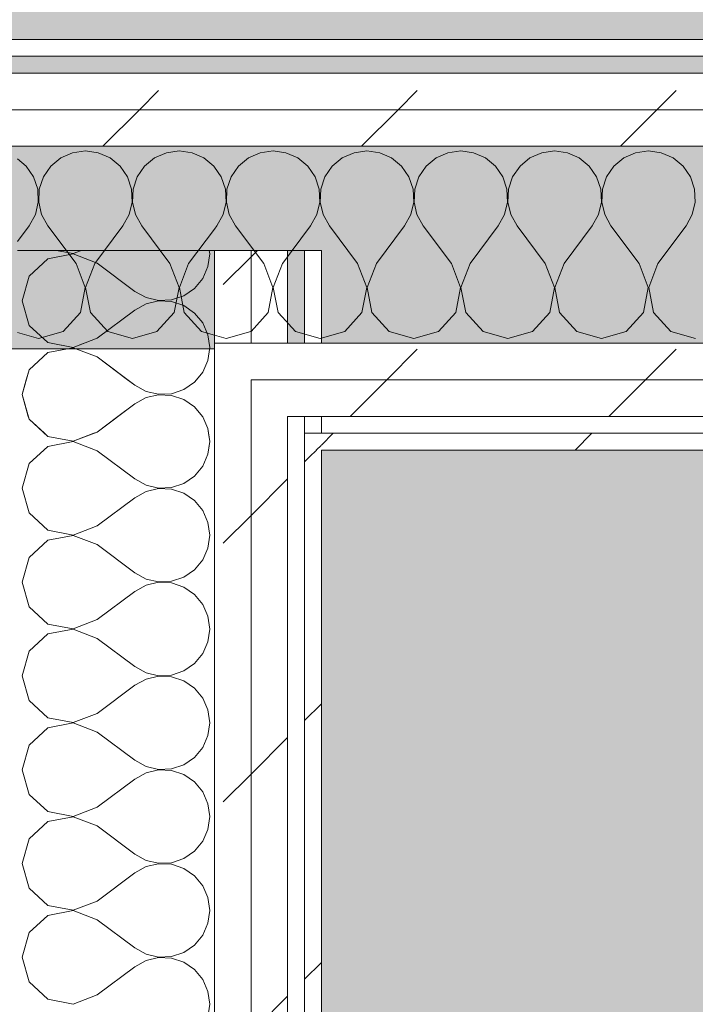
# Model space of a CAD drawing. Header units: millimetres. Extents: x -28277 to 305935, y -19284 to 4746.
# Tile 29 of 136: x -12390 to -12150, y 1767 to 2117. Entities that reach past the tile are written whole.
import ezdxf

# ---------------------------------------------------------------- set-up
doc = ezdxf.new("R2010")
doc.units = ezdxf.units.MM
doc.header["$MEASUREMENT"] = 0
doc.linetypes.add('Wipeout_Contour', pattern=[1000, 0, -1000])
for name, color, linetype in [('14_PAV_Paviment existent', 7, 'Continuous'), ('Nuevo_08_E_Envans secs', 7, 'Continuous'), ('Nuevo_09_EI_Mobiliari general', 7, 'Continuous')]:
    doc.layers.add(name, color=color, linetype=linetype)
for name, color, linetype, lineweight, true_color in [('14_PAV_Paviment existent_Pluma_Nº__102', 7, 'Continuous', 5, 0xcccccc), ('Nuevo_08_E_Envans secs_Pluma_Nº__102', 7, 'Continuous', 5, 0xcccccc), ('Nuevo_08_E_Envans secs_Pluma_Nº__171', 171, 'Continuous', 13, 0xaaaaff), ('Nuevo_08_E_Envans secs_Pluma_Nº__177', 7, 'Continuous', 15, 0xf7e046)]:
    doc.layers.add(name, color=color, linetype=linetype, lineweight=lineweight, true_color=true_color)
for name, color, linetype, lineweight in [('14_PAV_Paviment existent_Pluma_Nº__89', 7, 'Continuous', 5), ('Nuevo_08_E_Envans secs_Pluma_Nº__1', 7, 'Continuous', 5), ('Nuevo_09_EI_Mobiliari general_Pluma_Nº__1', 7, 'Continuous', 5)]:
    doc.layers.add(name, color=color, linetype=linetype, lineweight=lineweight)
pattern_1 = [(45, (0, 0), (-91.9239, 91.9239), [97.5, -32.5]), (45, (4e-14, 91.92), (-91.9239, 91.9239), [97.5, -32.5])]

# ---------------------------------------------------------------- blocks, each defined once
blk = doc.blocks.new('Forjado_1_5', base_point=(7332.11, 1999.55))
at = {"layer": '14_PAV_Paviment existent_Pluma_Nº__102', "linetype": 'Continuous', "lineweight": 0, "true_color": 0x333333}
blk.add_hatch(color=250, dxfattribs=at).paths.add_polyline_path([(7332.11, 1999.55), (7332.11, 3863.45), (-28267.53, 3863.45), (-28277.4, 1999.55)])
at = {"layer": '14_PAV_Paviment existent_Pluma_Nº__89', "color": 7, "linetype": 'Continuous', "lineweight": 5, "flags": 128}
blk.add_lwpolyline([(7332.11, 1999.55), (-28277.4, 1999.55), (-28267.53, 3863.45), (7332.11, 3863.45)], close=True, dxfattribs=at)
blk = doc.blocks.new('Forjado_2_5', base_point=(-12282.84, 1963.55))
at = {"layer": 'Nuevo_09_EI_Mobiliari general', "linetype": 'Continuous', "lineweight": 0, "true_color": 0xffffff}
blk.add_hatch(color=7, dxfattribs=at).paths.add_polyline_path([(-12282.84, 1963.55), (-12282.84, -1128.98), (-7154.41, -1128.98), (-7167.86, 1963.55), (-7955.11, 1963.55), (-7955.11, -328.98), (-11482.84, -328.98), (-11482.84, 1963.55)])
at = {"layer": 'Nuevo_09_EI_Mobiliari general_Pluma_Nº__1', "color": 7, "linetype": 'Continuous', "lineweight": 5, "flags": 128}
blk.add_lwpolyline([(-12282.84, 1963.55), (-12282.84, -1128.98), (-7154.41, -1128.98), (-7167.86, 1963.55), (-7955.11, 1963.55), (-7955.11, -328.98), (-11482.84, -328.98), (-11482.84, 1963.55)], close=True, dxfattribs=at)
blk = doc.blocks.new('*X51')
at = {"layer": 'Nuevo_08_E_Envans secs_Pluma_Nº__102', "color": 254, "linetype": 'Continuous', "lineweight": 5, "true_color": 0xcccccc}
for p, q in [((-12381.19, 1969.55), (-12379.96, 1968.43)), ((-12379.96, 1968.43), (-12371.01, 1966.73)), ((-12371.01, 1966.6), (-12379.96, 1964.91)), ((-12371.01, 1966.73), (-12363.66, 1969.55)), ((-12363.08, 1963.55), (-12371.01, 1966.6)), ((-12322.94, 1963.55), (-12322.5, 1966.67)), ((-12322.5, 1966.67), (-12322.9, 1969.55)), ((-12379.96, 1964.91), (-12381.44, 1963.55))]:
    blk.add_line(p, q, dxfattribs=at)
blk = doc.blocks.new('*X52')
at = {"layer": 'Nuevo_08_E_Envans secs_Pluma_Nº__102', "color": 254, "linetype": 'Continuous', "lineweight": 5, "true_color": 0xcccccc}
for p, q in [((-12386.96, 1975.55), (-12386.68, 1974.57)), ((-12386.68, 1974.57), (-12381.19, 1969.55)), ((-12362.5, 1970), (-12355.1, 1975.55)), ((-12324.99, 1975.43), (-12325.1, 1975.55)), ((-12323.14, 1971.22), (-12324.99, 1975.43)), ((-12363.66, 1969.55), (-12362.5, 1970)), ((-12322.9, 1969.55), (-12323.14, 1971.22))]:
    blk.add_line(p, q, dxfattribs=at)
blk = doc.blocks.new('*X53')
at = {"layer": 'Nuevo_08_E_Envans secs_Pluma_Nº__102', "color": 254, "linetype": 'Continuous', "lineweight": 5, "true_color": 0xcccccc}
for p, q in [((-12387.69, 1988.55), (-12389.17, 1983.33)), ((-12351.69, 1988.55), (-12349.17, 1986.67)), ((-12331.72, 1985.09), (-12327.93, 1987.7)), ((-12327.93, 1987.7), (-12327.21, 1988.55)), ((-12349.17, 1986.67), (-12345.14, 1984.44)), ((-12345.14, 1984.44), (-12340.67, 1983.4)), ((-12336.07, 1983.62), (-12331.72, 1985.09)), ((-12389.17, 1983.33), (-12386.96, 1975.55)), ((-12345.14, 1982.23), (-12349.17, 1980)), ((-12340.67, 1983.27), (-12345.14, 1982.23)), ((-12340.67, 1983.4), (-12336.07, 1983.62)), ((-12336.07, 1983.04), (-12340.67, 1983.27)), ((-12331.72, 1981.57), (-12336.07, 1983.04)), ((-12327.93, 1978.97), (-12331.72, 1981.57)), ((-12355.1, 1975.55), (-12349.17, 1980)), ((-12325.1, 1975.55), (-12327.93, 1978.97))]:
    blk.add_line(p, q, dxfattribs=at)
blk = doc.blocks.new('*X54')
at = {"layer": 'Nuevo_08_E_Envans secs_Pluma_Nº__102', "color": 254, "linetype": 'Continuous', "lineweight": 5, "true_color": 0xcccccc}
for p, q in [((-12378.87, 2001.55), (-12371.01, 2000.07)), ((-12371.01, 2000.07), (-12367.13, 2001.55)), ((-12322.5, 2000), (-12322.72, 2001.55)), ((-12379.96, 1998.24), (-12386.68, 1992.1)), ((-12371.01, 1999.93), (-12379.96, 1998.24)), ((-12362.5, 1996.67), (-12371.01, 1999.93)), ((-12323.14, 1995.45), (-12322.5, 2000)), ((-12362.5, 1996.67), (-12351.69, 1988.55)), ((-12324.99, 1991.24), (-12323.14, 1995.45)), ((-12386.68, 1992.1), (-12387.69, 1988.55)), ((-12327.21, 1988.55), (-12324.99, 1991.24))]:
    blk.add_line(p, q, dxfattribs=at)
blk = doc.blocks.new('*X55')
at = {"layer": 'Nuevo_08_E_Envans secs_Pluma_Nº__102', "color": 254, "linetype": 'Continuous', "lineweight": 5, "true_color": 0xcccccc}
for p, q in [((-12371.01, 2033.27), (-12379.96, 2031.57)), ((-12377.11, 2034.55), (-12371.01, 2033.4)), ((-12371.01, 2033.4), (-12368, 2034.55)), ((-12362.5, 2030), (-12371.01, 2033.27)), ((-12323.14, 2028.78), (-12322.5, 2033.33)), ((-12322.5, 2033.33), (-12322.67, 2034.55)), ((-12379.96, 2031.57), (-12386.68, 2025.43)), ((-12362.5, 2030), (-12349.17, 2020)), ((-12324.99, 2024.57), (-12323.14, 2028.78)), ((-12386.68, 2025.43), (-12389.17, 2016.67)), ((-12327.93, 2021.03), (-12324.99, 2024.57)), ((-12349.17, 2020), (-12345.14, 2017.77)), ((-12331.72, 2018.43), (-12327.93, 2021.03)), ((-12389.17, 2016.67), (-12386.68, 2007.9)), ((-12345.14, 2015.56), (-12349.17, 2013.33)), ((-12345.14, 2017.77), (-12340.67, 2016.73)), ((-12340.67, 2016.6), (-12345.14, 2015.56)), ((-12340.67, 2016.73), (-12336.07, 2016.96)), ((-12336.07, 2016.38), (-12340.67, 2016.6)), ((-12336.07, 2016.96), (-12331.72, 2018.43)), ((-12331.72, 2014.91), (-12336.07, 2016.38)), ((-12362.5, 2003.33), (-12349.17, 2013.33)), ((-12327.93, 2012.3), (-12331.72, 2014.91)), ((-12324.99, 2008.76), (-12327.93, 2012.3)), ((-12323.14, 2004.55), (-12324.99, 2008.76)), ((-12386.68, 2007.9), (-12379.96, 2001.76)), ((-12379.96, 2001.76), (-12371.01, 2000.07)), ((-12371.01, 2000.07), (-12362.5, 2003.33)), ((-12322.5, 2000), (-12323.14, 2004.55)), ((-12379.96, 1998.24), (-12386.68, 1992.1)), ((-12371.01, 1999.93), (-12379.96, 1998.24)), ((-12362.5, 1996.67), (-12371.01, 1999.93)), ((-12323.14, 1995.45), (-12322.5, 2000)), ((-12362.5, 1996.67), (-12349.17, 1986.67)), ((-12324.99, 1991.24), (-12323.14, 1995.45)), ((-12386.68, 1992.1), (-12389.17, 1983.33)), ((-12327.93, 1987.7), (-12324.99, 1991.24)), ((-12331.72, 1985.09), (-12327.93, 1987.7)), ((-12349.17, 1986.67), (-12345.14, 1984.44)), ((-12345.14, 1984.44), (-12340.67, 1983.4)), ((-12336.07, 1983.62), (-12331.72, 1985.09)), ((-12389.17, 1983.33), (-12386.68, 1974.57)), ((-12345.14, 1982.23), (-12349.17, 1980)), ((-12340.67, 1983.27), (-12345.14, 1982.23)), ((-12340.67, 1983.4), (-12336.07, 1983.62)), ((-12336.07, 1983.04), (-12340.67, 1983.27)), ((-12331.72, 1981.57), (-12336.07, 1983.04)), ((-12327.93, 1978.97), (-12331.72, 1981.57)), ((-12362.5, 1970), (-12349.17, 1980)), ((-12324.99, 1975.43), (-12327.93, 1978.97)), ((-12386.68, 1974.57), (-12379.96, 1968.43)), ((-12323.14, 1971.22), (-12324.99, 1975.43)), ((-12371.01, 1966.73), (-12362.5, 1970)), ((-12322.5, 1966.67), (-12323.14, 1971.22)), ((-12379.96, 1968.43), (-12371.01, 1966.73)), ((-12371.01, 1966.6), (-12379.96, 1964.91)), ((-12362.5, 1963.33), (-12371.01, 1966.6)), ((-12323.14, 1962.11), (-12322.5, 1966.67)), ((-12379.96, 1964.91), (-12386.68, 1958.76)), ((-12362.5, 1963.33), (-12349.17, 1953.33)), ((-12324.99, 1957.9), (-12323.14, 1962.11)), ((-12386.68, 1958.76), (-12389.17, 1950)), ((-12327.93, 1954.36), (-12324.99, 1957.9)), ((-12349.17, 1953.33), (-12345.14, 1951.11)), ((-12331.72, 1951.76), (-12327.93, 1954.36)), ((-12389.17, 1950), (-12386.68, 1941.24)), ((-12345.14, 1951.11), (-12340.67, 1950.07)), ((-12340.67, 1949.93), (-12345.14, 1948.89)), ((-12340.67, 1950.07), (-12336.07, 1950.29)), ((-12336.07, 1949.71), (-12340.67, 1949.93)), ((-12336.07, 1950.29), (-12331.72, 1951.76)), ((-12331.72, 1948.24), (-12336.07, 1949.71)), ((-12362.5, 1936.67), (-12349.17, 1946.67)), ((-12345.14, 1948.89), (-12349.17, 1946.67)), ((-12327.93, 1945.64), (-12331.72, 1948.24)), ((-12324.99, 1942.1), (-12327.93, 1945.64)), ((-12323.14, 1937.89), (-12324.99, 1942.1)), ((-12386.68, 1941.24), (-12379.96, 1935.09)), ((-12379.96, 1935.09), (-12371.01, 1933.4)), ((-12371.01, 1933.4), (-12362.5, 1936.67)), ((-12322.5, 1933.33), (-12323.14, 1937.89)), ((-12379.96, 1931.57), (-12386.68, 1925.43)), ((-12371.01, 1933.27), (-12379.96, 1931.57)), ((-12362.5, 1930), (-12371.01, 1933.27)), ((-12323.14, 1928.78), (-12322.5, 1933.33)), ((-12362.5, 1930), (-12349.17, 1920)), ((-12324.99, 1924.57), (-12323.14, 1928.78)), ((-12386.68, 1925.43), (-12389.17, 1916.67)), ((-12327.93, 1921.03), (-12324.99, 1924.57)), ((-12331.72, 1918.43), (-12327.93, 1921.03)), ((-12349.17, 1920), (-12345.14, 1917.77)), ((-12345.14, 1917.77), (-12340.67, 1916.73)), ((-12336.07, 1916.96), (-12331.72, 1918.43)), ((-12389.17, 1916.67), (-12386.68, 1907.9)), ((-12345.14, 1915.56), (-12349.17, 1913.33)), ((-12340.67, 1916.6), (-12345.14, 1915.56)), ((-12340.67, 1916.73), (-12336.07, 1916.96)), ((-12336.07, 1916.38), (-12340.67, 1916.6)), ((-12331.72, 1914.91), (-12336.07, 1916.38)), ((-12327.93, 1912.3), (-12331.72, 1914.91)), ((-12362.5, 1903.33), (-12349.17, 1913.33)), ((-12324.99, 1908.76), (-12327.93, 1912.3)), ((-12386.68, 1907.9), (-12379.96, 1901.76)), ((-12323.14, 1904.55), (-12324.99, 1908.76)), ((-12322.5, 1900), (-12323.14, 1904.55)), ((-12379.96, 1901.76), (-12371.01, 1900.07)), ((-12371.01, 1900.07), (-12362.5, 1903.33)), ((-12323.14, 1895.45), (-12322.5, 1900)), ((-12379.96, 1898.24), (-12386.68, 1892.1)), ((-12371.01, 1899.93), (-12379.96, 1898.24)), ((-12362.5, 1896.67), (-12371.01, 1899.93)), ((-12362.5, 1896.67), (-12349.17, 1886.67)), ((-12324.99, 1891.24), (-12323.14, 1895.45)), ((-12386.68, 1892.1), (-12389.17, 1883.33)), ((-12327.93, 1887.7), (-12324.99, 1891.24)), ((-12349.17, 1886.67), (-12345.14, 1884.44)), ((-12331.72, 1885.09), (-12327.93, 1887.7)), ((-12389.17, 1883.33), (-12386.68, 1874.57)), ((-12345.14, 1884.44), (-12340.67, 1883.4)), ((-12340.67, 1883.27), (-12345.14, 1882.23)), ((-12340.67, 1883.4), (-12336.07, 1883.62)), ((-12336.07, 1883.04), (-12340.67, 1883.27)), ((-12336.07, 1883.62), (-12331.72, 1885.09)), ((-12331.72, 1881.57), (-12336.07, 1883.04)), ((-12362.5, 1870), (-12349.17, 1880)), ((-12345.14, 1882.23), (-12349.17, 1880)), ((-12327.93, 1878.97), (-12331.72, 1881.57)), ((-12324.99, 1875.43), (-12327.93, 1878.97)), ((-12386.68, 1874.57), (-12379.96, 1868.43)), ((-12323.14, 1871.22), (-12324.99, 1875.43)), ((-12371.01, 1866.73), (-12362.5, 1870)), ((-12322.5, 1866.67), (-12323.14, 1871.22)), ((-12379.96, 1868.43), (-12371.01, 1866.73)), ((-12371.01, 1866.6), (-12379.96, 1864.91)), ((-12362.5, 1863.33), (-12371.01, 1866.6)), ((-12323.14, 1862.11), (-12322.5, 1866.67)), ((-12379.96, 1864.91), (-12386.68, 1858.76)), ((-12362.5, 1863.33), (-12349.17, 1853.33)), ((-12324.99, 1857.9), (-12323.14, 1862.11)), ((-12386.68, 1858.76), (-12389.17, 1850)), ((-12327.93, 1854.36), (-12324.99, 1857.9)), ((-12349.17, 1853.33), (-12345.14, 1851.11)), ((-12345.14, 1851.11), (-12340.67, 1850.07)), ((-12336.07, 1850.29), (-12331.72, 1851.76)), ((-12331.72, 1851.76), (-12327.93, 1854.36)), ((-12389.17, 1850), (-12386.68, 1841.24)), ((-12345.14, 1848.89), (-12349.17, 1846.67)), ((-12340.67, 1849.93), (-12345.14, 1848.89)), ((-12340.67, 1850.07), (-12336.07, 1850.29)), ((-12336.07, 1849.71), (-12340.67, 1849.93)), ((-12331.72, 1848.24), (-12336.07, 1849.71)), ((-12327.93, 1845.64), (-12331.72, 1848.24)), ((-12362.5, 1836.67), (-12349.17, 1846.67)), ((-12324.99, 1842.1), (-12327.93, 1845.64)), ((-12386.68, 1841.24), (-12379.96, 1835.09)), ((-12323.14, 1837.89), (-12324.99, 1842.1)), ((-12322.5, 1833.33), (-12323.14, 1837.89)), ((-12379.96, 1835.09), (-12371.01, 1833.4)), ((-12371.01, 1833.4), (-12362.5, 1836.67)), ((-12379.96, 1831.57), (-12386.68, 1825.43)), ((-12371.01, 1833.27), (-12379.96, 1831.57)), ((-12362.5, 1830), (-12371.01, 1833.27)), ((-12323.14, 1828.78), (-12322.5, 1833.33)), ((-12362.5, 1830), (-12349.17, 1820)), ((-12324.99, 1824.57), (-12323.14, 1828.78)), ((-12386.68, 1825.43), (-12389.17, 1816.67)), ((-12327.93, 1821.03), (-12324.99, 1824.57)), ((-12349.17, 1820), (-12345.14, 1817.77)), ((-12331.72, 1818.43), (-12327.93, 1821.03)), ((-12389.17, 1816.67), (-12386.68, 1807.9)), ((-12345.14, 1817.77), (-12340.67, 1816.73)), ((-12340.67, 1816.6), (-12345.14, 1815.56)), ((-12340.67, 1816.73), (-12336.07, 1816.96)), ((-12336.07, 1816.38), (-12340.67, 1816.6)), ((-12336.07, 1816.96), (-12331.72, 1818.43)), ((-12331.72, 1814.91), (-12336.07, 1816.38)), ((-12362.5, 1803.33), (-12349.17, 1813.33)), ((-12345.14, 1815.56), (-12349.17, 1813.33)), ((-12327.93, 1812.3), (-12331.72, 1814.91)), ((-12324.99, 1808.76), (-12327.93, 1812.3)), ((-12386.68, 1807.9), (-12379.96, 1801.76)), ((-12323.14, 1804.55), (-12324.99, 1808.76)), ((-12371.01, 1800.07), (-12362.5, 1803.33)), ((-12322.5, 1800), (-12323.14, 1804.55)), ((-12379.96, 1801.76), (-12371.01, 1800.07)), ((-12371.01, 1799.93), (-12379.96, 1798.24)), ((-12362.5, 1796.67), (-12371.01, 1799.93)), ((-12323.14, 1795.45), (-12322.5, 1800)), ((-12379.96, 1798.24), (-12386.68, 1792.1)), ((-12362.5, 1796.67), (-12349.17, 1786.67)), ((-12324.99, 1791.24), (-12323.14, 1795.45)), ((-12386.68, 1792.1), (-12389.17, 1783.33)), ((-12327.93, 1787.7), (-12324.99, 1791.24)), ((-12349.17, 1786.67), (-12345.14, 1784.44)), ((-12336.07, 1783.62), (-12331.72, 1785.09)), ((-12331.72, 1785.09), (-12327.93, 1787.7)), ((-12389.17, 1783.33), (-12386.68, 1774.57)), ((-12345.14, 1782.23), (-12349.17, 1780)), ((-12345.14, 1784.44), (-12340.67, 1783.4)), ((-12340.67, 1783.27), (-12345.14, 1782.23)), ((-12340.67, 1783.4), (-12336.07, 1783.62)), ((-12336.07, 1783.04), (-12340.67, 1783.27)), ((-12331.72, 1781.57), (-12336.07, 1783.04)), ((-12327.93, 1778.97), (-12331.72, 1781.57)), ((-12362.5, 1770), (-12349.17, 1780)), ((-12324.99, 1775.43), (-12327.93, 1778.97)), ((-12386.68, 1774.57), (-12379.96, 1768.43)), ((-12323.14, 1771.22), (-12324.99, 1775.43)), ((-12322.5, 1766.67), (-12323.14, 1771.22)), ((-12379.96, 1768.43), (-12371.01, 1766.73)), ((-12371.01, 1766.73), (-12362.5, 1770)), ((-12323.14, 1762.11), (-12322.5, 1766.67))]:
    blk.add_line(p, q, dxfattribs=at)
blk = doc.blocks.new('Muro_14_5', base_point=(-12428.84, -1061.81))
at = {"layer": 'Nuevo_08_E_Envans secs', "color": 7, "lineweight": 20}
for name in ['*X53', '*X52', '*X51']:
    blk.add_blockref(name, (0, 0), dxfattribs=at)
at = {"color": 254, "linetype": 'Wipeout_Contour', "lineweight": 0, "ltscale": 49558.741716}
blk.add_wipeout([(-12288.84, 2034.55), (-12288.84, -996.81), (-12282.84, -996.81), (-12282.84, 2034.55)], dxfattribs=at).dxf.layer = 'Nuevo_08_E_Envans secs'
at = {"layer": 'Nuevo_08_E_Envans secs_Pluma_Nº__171', "linetype": 'Continuous', "lineweight": 13, "true_color": 0xaaaaff}
h = blk.add_hatch(dxfattribs=at)
h.set_pattern_fill('Panellat_HPL_0005', color=161, style=0, pattern_type=2)
h.set_pattern_definition(pattern_1)
h.paths.add_polyline_path([(-12288.84, 2034.55), (-12288.84, -996.81), (-12282.84, -996.81), (-12282.84, 2034.55)])
at = {"layer": 'Nuevo_08_E_Envans secs_Pluma_Nº__1', "color": 7, "linetype": 'Continuous', "lineweight": 5}
for p, q in [((-12288.84, 2034.55), (-12288.84, -996.81)), ((-12288.84, 1963.55), (-12288.84, 1969.55))]:
    blk.add_line(p, q, dxfattribs=at)
at = {"layer": 'Nuevo_08_E_Envans secs_Pluma_Nº__1', "color": 7, "linetype": 'Continuous', "lineweight": 5, "flags": 128}
for points in [[(-12288.84, 2034.55), (-12282.84, 2034.55)], [(-12282.84, -996.81), (-12282.84, 2034.55)]]:
    blk.add_lwpolyline(points, dxfattribs=at)
at = {"color": 254, "linetype": 'Wipeout_Contour', "lineweight": 0, "ltscale": 49881.492872}
blk.add_wipeout([(-12307.84, 1969.55), (-12320.84, 1969.55), (-12320.84, 1963.55), (-12307.84, 1963.55)], dxfattribs=at).dxf.layer = 'Nuevo_08_E_Envans secs'
at = {"layer": 'Nuevo_08_E_Envans secs_Pluma_Nº__177', "linetype": 'Continuous', "lineweight": 15, "true_color": 0xf7e046}
h = blk.add_hatch(dxfattribs=at)
h.set_pattern_fill('Panellat_HPL_0005', color=53, style=0, pattern_type=2)
h.set_pattern_definition(pattern_1)
h.paths.add_polyline_path([(-12307.84, 1969.55), (-12320.84, 1969.55), (-12320.84, 1963.55), (-12307.84, 1963.55)])
at = {"color": 254, "linetype": 'Wipeout_Contour', "lineweight": 0, "ltscale": 49830.144206}
blk.add_wipeout([(-12294.84, 1969.55), (-12307.84, 1969.55), (-12307.84, 1963.55), (-12294.84, 1963.55)], dxfattribs=at).dxf.layer = 'Nuevo_08_E_Envans secs'
at = {"layer": 'Nuevo_08_E_Envans secs_Pluma_Nº__177', "linetype": 'Continuous', "lineweight": 15, "true_color": 0xf7e046}
h = blk.add_hatch(dxfattribs=at)
h.set_pattern_fill('Panellat_HPL_0005', color=53, style=0, pattern_type=2)
h.set_pattern_definition(pattern_1)
h.paths.add_polyline_path([(-12294.84, 1969.55), (-12307.84, 1969.55), (-12307.84, 1963.55), (-12294.84, 1963.55)])
at = {"color": 254, "linetype": 'Wipeout_Contour', "lineweight": 0, "ltscale": 49885.283259}
blk.add_wipeout([(-12307.84, 1975.55), (-12320.84, 1975.55), (-12320.84, 1969.55), (-12307.84, 1969.55)], dxfattribs=at).dxf.layer = 'Nuevo_08_E_Envans secs'
at = {"layer": 'Nuevo_08_E_Envans secs_Pluma_Nº__177', "linetype": 'Continuous', "lineweight": 15, "true_color": 0xf7e046}
h = blk.add_hatch(dxfattribs=at)
h.set_pattern_fill('Panellat_HPL_0005', color=53, style=0, pattern_type=2)
h.set_pattern_definition(pattern_1)
h.paths.add_polyline_path([(-12307.84, 1975.55), (-12320.84, 1975.55), (-12320.84, 1969.55), (-12307.84, 1969.55)])
at = {"color": 254, "linetype": 'Wipeout_Contour', "lineweight": 0, "ltscale": 49833.938499}
blk.add_wipeout([(-12294.84, 1975.55), (-12307.84, 1975.55), (-12307.84, 1969.55), (-12294.84, 1969.55)], dxfattribs=at).dxf.layer = 'Nuevo_08_E_Envans secs'
at = {"layer": 'Nuevo_08_E_Envans secs_Pluma_Nº__177', "linetype": 'Continuous', "lineweight": 15, "true_color": 0xf7e046}
h = blk.add_hatch(dxfattribs=at)
h.set_pattern_fill('Panellat_HPL_0005', color=53, style=0, pattern_type=2)
h.set_pattern_definition(pattern_1)
h.paths.add_polyline_path([(-12294.84, 1975.55), (-12307.84, 1975.55), (-12307.84, 1969.55), (-12294.84, 1969.55)])
at = {"color": 254, "linetype": 'Wipeout_Contour', "lineweight": 0, "ltscale": 49891.313012}
blk.add_wipeout([(-12307.84, 1988.55), (-12320.84, 1988.55), (-12320.84, 1975.55), (-12307.84, 1975.55)], dxfattribs=at).dxf.layer = 'Nuevo_08_E_Envans secs'
at = {"layer": 'Nuevo_08_E_Envans secs_Pluma_Nº__177', "linetype": 'Continuous', "lineweight": 15, "true_color": 0xf7e046}
h = blk.add_hatch(dxfattribs=at)
h.set_pattern_fill('Panellat_HPL_0005', color=53, style=0, pattern_type=2)
h.set_pattern_definition(pattern_1)
h.paths.add_polyline_path([(-12307.84, 1988.55), (-12320.84, 1988.55), (-12320.84, 1975.55), (-12307.84, 1975.55)])
at = {"layer": 'Nuevo_08_E_Envans secs', "color": 7, "lineweight": 20}
for name in ['*X55', '*X54']:
    blk.add_blockref(name, (0, 0), dxfattribs=at)
at = {"color": 254, "linetype": 'Wipeout_Contour', "lineweight": 0, "ltscale": 49671.791394}
blk.add_wipeout([(-12320.84, 2034.55), (-12320.84, -996.81), (-12307.84, -996.81), (-12307.84, 2034.55)], dxfattribs=at).dxf.layer = 'Nuevo_08_E_Envans secs'
at = {"layer": 'Nuevo_08_E_Envans secs_Pluma_Nº__177', "linetype": 'Continuous', "lineweight": 15, "true_color": 0xf7e046}
h = blk.add_hatch(dxfattribs=at)
h.set_pattern_fill('Panellat_HPL_0005', color=53, style=0, pattern_type=2)
h.set_pattern_definition(pattern_1)
h.paths.add_polyline_path([(-12320.84, 2034.55), (-12320.84, -996.81), (-12307.84, -996.81), (-12307.84, 2034.55)])
at = {"layer": 'Nuevo_08_E_Envans secs_Pluma_Nº__1', "color": 7, "linetype": 'Continuous', "lineweight": 5}
for p, q in [((-12320.84, 2034.55), (-12320.84, -996.81)), ((-12320.84, 1988.55), (-12320.84, 2001.55)), ((-12320.84, 1975.55), (-12320.84, 1988.55)), ((-12320.84, 1969.55), (-12320.84, 1975.55)), ((-12320.84, 1963.55), (-12320.84, 1969.55))]:
    blk.add_line(p, q, dxfattribs=at)
at = {"layer": 'Nuevo_08_E_Envans secs_Pluma_Nº__1', "color": 7, "linetype": 'Continuous', "lineweight": 5, "flags": 128}
blk.add_lwpolyline([(-12390.84, 2034.55), (-12320.84, 2034.55)], dxfattribs=at)
at = {"color": 254, "linetype": 'Wipeout_Contour', "lineweight": 0, "ltscale": 49620.224388}
blk.add_wipeout([(-12307.84, 2034.55), (-12307.84, -996.81), (-12294.84, -996.81), (-12294.84, 2034.55)], dxfattribs=at).dxf.layer = 'Nuevo_08_E_Envans secs'
at = {"layer": 'Nuevo_08_E_Envans secs_Pluma_Nº__177', "linetype": 'Continuous', "lineweight": 15, "true_color": 0xf7e046}
h = blk.add_hatch(dxfattribs=at)
h.set_pattern_fill('Panellat_HPL_0005', color=53, style=0, pattern_type=2)
h.set_pattern_definition(pattern_1)
h.paths.add_polyline_path([(-12307.84, 2034.55), (-12307.84, -996.81), (-12294.84, -996.81), (-12294.84, 2034.55)])
at = {"layer": 'Nuevo_08_E_Envans secs_Pluma_Nº__1', "color": 7, "linetype": 'Continuous', "lineweight": 5}
for p, q in [((-12307.84, 2034.55), (-12307.84, -996.81)), ((-12294.84, 2034.55), (-12294.84, -996.81)), ((-12307.84, 1975.55), (-12307.84, 1988.55)), ((-12307.84, 1969.55), (-12307.84, 1975.55)), ((-12294.84, 1969.55), (-12294.84, 1975.55)), ((-12307.84, 1963.55), (-12307.84, 1969.55)), ((-12294.84, 1963.55), (-12294.84, 1969.55))]:
    blk.add_line(p, q, dxfattribs=at)
at = {"layer": 'Nuevo_08_E_Envans secs_Pluma_Nº__1', "color": 7, "linetype": 'Continuous', "lineweight": 5, "flags": 128}
for points in [[(-12320.84, 2034.55), (-12307.84, 2034.55)], [(-12307.84, 2034.55), (-12294.84, 2034.55)], [(-12294.84, 2034.55), (-12288.84, 2034.55)]]:
    blk.add_lwpolyline(points, dxfattribs=at)
blk = doc.blocks.new('*X58')
at = {"layer": 'Nuevo_08_E_Envans secs_Pluma_Nº__102', "color": 254, "linetype": 'Continuous', "lineweight": 5, "true_color": 0xcccccc}
for p, q in [((-12371.22, 2069.25), (-12375.43, 2067.4)), ((-12366.67, 2069.89), (-12371.22, 2069.25)), ((-12362.11, 2069.25), (-12366.67, 2069.89)), ((-12357.9, 2067.4), (-12362.11, 2069.25)), ((-12337.89, 2069.25), (-12342.1, 2067.4)), ((-12333.33, 2069.89), (-12337.89, 2069.25)), ((-12328.78, 2069.25), (-12333.33, 2069.89)), ((-12324.57, 2067.4), (-12328.78, 2069.25)), ((-12387.7, 2064.47), (-12390.84, 2067.07)), ((-12385.09, 2060.68), (-12387.7, 2064.47)), ((-12378.97, 2064.47), (-12381.57, 2060.68)), ((-12375.43, 2067.4), (-12378.97, 2064.47)), ((-12354.36, 2064.47), (-12357.9, 2067.4)), ((-12351.76, 2060.68), (-12354.36, 2064.47)), ((-12345.64, 2064.47), (-12348.24, 2060.68)), ((-12342.1, 2067.4), (-12345.64, 2064.47)), ((-12321.03, 2064.47), (-12324.57, 2067.4)), ((-12320.84, 2064.18), (-12321.03, 2064.47)), ((-12383.62, 2056.32), (-12385.09, 2060.68)), ((-12381.57, 2060.68), (-12383.04, 2056.32)), ((-12350.29, 2056.32), (-12351.76, 2060.68)), ((-12348.24, 2060.68), (-12349.71, 2056.32)), ((-12383.4, 2051.72), (-12383.62, 2056.32)), ((-12383.04, 2056.32), (-12383.27, 2051.72)), ((-12350.07, 2051.72), (-12350.29, 2056.32)), ((-12349.71, 2056.32), (-12349.93, 2051.72)), ((-12384.44, 2047.25), (-12383.4, 2051.72)), ((-12383.27, 2051.72), (-12382.23, 2047.25)), ((-12351.11, 2047.25), (-12350.07, 2051.72)), ((-12349.93, 2051.72), (-12348.89, 2047.25)), ((-12386.67, 2043.22), (-12384.44, 2047.25)), ((-12382.23, 2047.25), (-12380, 2043.22)), ((-12353.33, 2043.22), (-12351.11, 2047.25)), ((-12348.89, 2047.25), (-12346.67, 2043.22)), ((-12390.84, 2037.66), (-12386.67, 2043.22)), ((-12370, 2029.89), (-12380, 2043.22)), ((-12363.33, 2029.89), (-12353.33, 2043.22)), ((-12336.67, 2029.89), (-12346.67, 2043.22)), ((-12330, 2029.89), (-12320.84, 2042.11)), ((-12366.73, 2021.38), (-12370, 2029.89)), ((-12363.33, 2029.89), (-12366.6, 2021.38)), ((-12333.4, 2021.38), (-12336.67, 2029.89)), ((-12330, 2029.89), (-12333.27, 2021.38)), ((-12368.43, 2012.43), (-12366.73, 2021.38)), ((-12366.6, 2021.38), (-12364.91, 2012.43)), ((-12335.09, 2012.43), (-12333.4, 2021.38)), ((-12333.27, 2021.38), (-12331.57, 2012.43)), ((-12374.57, 2005.71), (-12368.43, 2012.43)), ((-12364.91, 2012.43), (-12358.76, 2005.71)), ((-12341.24, 2005.71), (-12335.09, 2012.43)), ((-12331.57, 2012.43), (-12325.43, 2005.71)), ((-12390.84, 2005.35), (-12383.33, 2003.22)), ((-12383.33, 2003.22), (-12374.57, 2005.71)), ((-12358.76, 2005.71), (-12350, 2003.22)), ((-12350, 2003.22), (-12341.24, 2005.71)), ((-12325.43, 2005.71), (-12320.84, 2004.41))]:
    blk.add_line(p, q, dxfattribs=at)
blk = doc.blocks.new('*X59')
at = {"layer": 'Nuevo_08_E_Envans secs_Pluma_Nº__102', "color": 254, "linetype": 'Continuous', "lineweight": 5, "true_color": 0xcccccc}
for p, q in [((-12304.55, 2069.25), (-12308.76, 2067.4)), ((-12300, 2069.89), (-12304.55, 2069.25)), ((-12295.45, 2069.25), (-12300, 2069.89)), ((-12291.24, 2067.4), (-12295.45, 2069.25)), ((-12271.22, 2069.25), (-12275.43, 2067.4)), ((-12266.67, 2069.89), (-12271.22, 2069.25)), ((-12262.11, 2069.25), (-12266.67, 2069.89)), ((-12257.9, 2067.4), (-12262.11, 2069.25)), ((-12237.89, 2069.25), (-12242.1, 2067.4)), ((-12233.33, 2069.89), (-12237.89, 2069.25)), ((-12228.78, 2069.25), (-12233.33, 2069.89)), ((-12224.57, 2067.4), (-12228.78, 2069.25)), ((-12204.55, 2069.25), (-12208.76, 2067.4)), ((-12200, 2069.89), (-12204.55, 2069.25)), ((-12195.45, 2069.25), (-12200, 2069.89)), ((-12191.24, 2067.4), (-12195.45, 2069.25)), ((-12171.22, 2069.25), (-12175.43, 2067.4)), ((-12166.67, 2069.89), (-12171.22, 2069.25)), ((-12162.11, 2069.25), (-12166.67, 2069.89)), ((-12157.9, 2067.4), (-12162.11, 2069.25)), ((-12312.3, 2064.47), (-12314.91, 2060.68)), ((-12308.76, 2067.4), (-12312.3, 2064.47)), ((-12287.7, 2064.47), (-12291.24, 2067.4)), ((-12285.09, 2060.68), (-12287.7, 2064.47)), ((-12278.97, 2064.47), (-12281.57, 2060.68)), ((-12275.43, 2067.4), (-12278.97, 2064.47)), ((-12254.36, 2064.47), (-12257.9, 2067.4)), ((-12251.76, 2060.68), (-12254.36, 2064.47)), ((-12245.64, 2064.47), (-12248.24, 2060.68)), ((-12242.1, 2067.4), (-12245.64, 2064.47)), ((-12221.03, 2064.47), (-12224.57, 2067.4)), ((-12218.43, 2060.68), (-12221.03, 2064.47)), ((-12212.3, 2064.47), (-12214.91, 2060.68)), ((-12208.76, 2067.4), (-12212.3, 2064.47)), ((-12187.7, 2064.47), (-12191.24, 2067.4)), ((-12185.09, 2060.68), (-12187.7, 2064.47)), ((-12178.97, 2064.47), (-12181.57, 2060.68)), ((-12175.43, 2067.4), (-12178.97, 2064.47)), ((-12154.36, 2064.47), (-12157.9, 2067.4)), ((-12151.76, 2060.68), (-12154.36, 2064.47)), ((-12318.43, 2060.68), (-12320.84, 2064.18)), ((-12316.96, 2056.32), (-12318.43, 2060.68)), ((-12314.91, 2060.68), (-12316.38, 2056.32)), ((-12283.62, 2056.32), (-12285.09, 2060.68)), ((-12281.57, 2060.68), (-12283.04, 2056.32)), ((-12250.29, 2056.32), (-12251.76, 2060.68)), ((-12248.24, 2060.68), (-12249.71, 2056.32)), ((-12216.96, 2056.32), (-12218.43, 2060.68)), ((-12214.91, 2060.68), (-12216.38, 2056.32)), ((-12183.62, 2056.32), (-12185.09, 2060.68)), ((-12181.57, 2060.68), (-12183.04, 2056.32)), ((-12150.29, 2056.32), (-12151.76, 2060.68)), ((-12316.73, 2051.72), (-12316.96, 2056.32)), ((-12316.38, 2056.32), (-12316.6, 2051.72)), ((-12283.4, 2051.72), (-12283.62, 2056.32)), ((-12283.04, 2056.32), (-12283.27, 2051.72)), ((-12250.07, 2051.72), (-12250.29, 2056.32)), ((-12249.71, 2056.32), (-12249.93, 2051.72)), ((-12216.73, 2051.72), (-12216.96, 2056.32)), ((-12216.38, 2056.32), (-12216.6, 2051.72)), ((-12183.4, 2051.72), (-12183.62, 2056.32)), ((-12183.04, 2056.32), (-12183.27, 2051.72)), ((-12150.07, 2051.72), (-12150.29, 2056.32)), ((-12317.77, 2047.25), (-12316.73, 2051.72)), ((-12316.6, 2051.72), (-12315.56, 2047.25)), ((-12284.44, 2047.25), (-12283.4, 2051.72)), ((-12283.27, 2051.72), (-12282.23, 2047.25)), ((-12251.11, 2047.25), (-12250.07, 2051.72)), ((-12249.93, 2051.72), (-12248.89, 2047.25)), ((-12217.77, 2047.25), (-12216.73, 2051.72)), ((-12216.6, 2051.72), (-12215.56, 2047.25)), ((-12184.44, 2047.25), (-12183.4, 2051.72)), ((-12183.27, 2051.72), (-12182.23, 2047.25)), ((-12151.11, 2047.25), (-12150.07, 2051.72)), ((-12320, 2043.22), (-12317.77, 2047.25)), ((-12315.56, 2047.25), (-12313.33, 2043.22)), ((-12286.67, 2043.22), (-12284.44, 2047.25)), ((-12282.23, 2047.25), (-12280, 2043.22)), ((-12253.33, 2043.22), (-12251.11, 2047.25)), ((-12248.89, 2047.25), (-12246.67, 2043.22)), ((-12220, 2043.22), (-12217.77, 2047.25)), ((-12215.56, 2047.25), (-12213.33, 2043.22)), ((-12186.67, 2043.22), (-12184.44, 2047.25)), ((-12182.23, 2047.25), (-12180, 2043.22)), ((-12153.33, 2043.22), (-12151.11, 2047.25)), ((-12320.84, 2042.11), (-12320, 2043.22)), ((-12303.33, 2029.89), (-12313.33, 2043.22)), ((-12296.67, 2029.89), (-12286.67, 2043.22)), ((-12270, 2029.89), (-12280, 2043.22)), ((-12263.33, 2029.89), (-12253.33, 2043.22)), ((-12236.67, 2029.89), (-12246.67, 2043.22)), ((-12230, 2029.89), (-12220, 2043.22)), ((-12203.33, 2029.89), (-12213.33, 2043.22)), ((-12196.67, 2029.89), (-12186.67, 2043.22)), ((-12170, 2029.89), (-12180, 2043.22)), ((-12163.33, 2029.89), (-12153.33, 2043.22)), ((-12300.07, 2021.38), (-12303.33, 2029.89)), ((-12296.67, 2029.89), (-12299.93, 2021.38)), ((-12266.73, 2021.38), (-12270, 2029.89)), ((-12263.33, 2029.89), (-12266.6, 2021.38)), ((-12233.4, 2021.38), (-12236.67, 2029.89)), ((-12230, 2029.89), (-12233.27, 2021.38)), ((-12200.07, 2021.38), (-12203.33, 2029.89)), ((-12196.67, 2029.89), (-12199.93, 2021.38)), ((-12166.73, 2021.38), (-12170, 2029.89)), ((-12163.33, 2029.89), (-12166.6, 2021.38)), ((-12301.76, 2012.43), (-12300.07, 2021.38)), ((-12299.93, 2021.38), (-12298.24, 2012.43)), ((-12268.43, 2012.43), (-12266.73, 2021.38)), ((-12266.6, 2021.38), (-12264.91, 2012.43)), ((-12235.09, 2012.43), (-12233.4, 2021.38)), ((-12233.27, 2021.38), (-12231.57, 2012.43)), ((-12201.76, 2012.43), (-12200.07, 2021.38)), ((-12199.93, 2021.38), (-12198.24, 2012.43)), ((-12168.43, 2012.43), (-12166.73, 2021.38)), ((-12166.6, 2021.38), (-12164.91, 2012.43)), ((-12307.9, 2005.71), (-12301.76, 2012.43)), ((-12298.24, 2012.43), (-12292.1, 2005.71)), ((-12274.57, 2005.71), (-12268.43, 2012.43)), ((-12264.91, 2012.43), (-12258.76, 2005.71)), ((-12241.24, 2005.71), (-12235.09, 2012.43)), ((-12231.57, 2012.43), (-12225.43, 2005.71)), ((-12207.9, 2005.71), (-12201.76, 2012.43)), ((-12198.24, 2012.43), (-12192.1, 2005.71)), ((-12174.57, 2005.71), (-12168.43, 2012.43)), ((-12164.91, 2012.43), (-12158.76, 2005.71)), ((-12316.67, 2003.22), (-12307.9, 2005.71)), ((-12292.1, 2005.71), (-12283.33, 2003.22)), ((-12283.33, 2003.22), (-12274.57, 2005.71)), ((-12258.76, 2005.71), (-12250, 2003.22)), ((-12250, 2003.22), (-12241.24, 2005.71)), ((-12225.43, 2005.71), (-12216.67, 2003.22)), ((-12216.67, 2003.22), (-12207.9, 2005.71)), ((-12192.1, 2005.71), (-12183.33, 2003.22)), ((-12183.33, 2003.22), (-12174.57, 2005.71)), ((-12158.76, 2005.71), (-12150, 2003.22)), ((-12320.84, 2004.41), (-12316.67, 2003.22))]:
    blk.add_line(p, q, dxfattribs=at)
blk = doc.blocks.new('Muro_15_5', base_point=(-11482.84, 1963.55))
at = {"color": 254, "linetype": 'Wipeout_Contour', "lineweight": 0, "ltscale": 50132.497553}
blk.add_wipeout([(-13225.05, 2103.55), (-11482.84, 2103.55), (-11482.84, 2109.55), (-13225.05, 2109.55)], dxfattribs=at).dxf.layer = 'Nuevo_08_E_Envans secs'
at = {"color": 254, "linetype": 'Wipeout_Contour', "lineweight": 0, "ltscale": 49839.974464}
blk.add_wipeout([(-12294.84, 1988.55), (-12307.84, 1988.55), (-12307.84, 1975.55), (-12294.84, 1975.55)], dxfattribs=at).dxf.layer = 'Nuevo_08_E_Envans secs'
at = {"color": 254, "linetype": 'Wipeout_Contour', "lineweight": 0, "ltscale": 49768.922344}
blk.add_wipeout([(-12282.84, 1969.55), (-12288.84, 1969.55), (-12288.84, 1963.55), (-12282.84, 1963.55)], dxfattribs=at).dxf.layer = 'Nuevo_08_E_Envans secs'
at = {"layer": 'Nuevo_08_E_Envans secs_Pluma_Nº__171', "linetype": 'Continuous', "lineweight": 13, "true_color": 0xaaaaff}
h = blk.add_hatch(dxfattribs=at)
h.set_pattern_fill('Panellat_HPL_0005', color=161, style=0, pattern_type=2)
h.set_pattern_definition(pattern_1)
h.paths.add_polyline_path([(-13225.05, 2103.55), (-11482.84, 2103.55), (-11482.84, 2109.55), (-13225.05, 2109.55)])
h = blk.add_hatch(dxfattribs=at)
h.set_pattern_fill('Panellat_HPL_0005', color=161, style=0, pattern_type=2)
h.set_pattern_definition(pattern_1)
h.paths.add_polyline_path([(-12282.84, 1969.55), (-12288.84, 1969.55), (-12288.84, 1963.55), (-12282.84, 1963.55)])
at = {"layer": 'Nuevo_08_E_Envans secs_Pluma_Nº__177', "linetype": 'Continuous', "lineweight": 15, "true_color": 0xf7e046}
h = blk.add_hatch(dxfattribs=at)
h.set_pattern_fill('Panellat_HPL_0005', color=53, style=0, pattern_type=2)
h.set_pattern_definition(pattern_1)
h.paths.add_polyline_path([(-12294.84, 1988.55), (-12307.84, 1988.55), (-12307.84, 1975.55), (-12294.84, 1975.55)])
at = {"layer": 'Nuevo_08_E_Envans secs_Pluma_Nº__1', "color": 7, "linetype": 'Continuous', "lineweight": 5}
for p, q in [((-13225.05, 2103.55), (-11482.84, 2103.55)), ((-12288.84, 1963.55), (-12288.84, 1969.55))]:
    blk.add_line(p, q, dxfattribs=at)
at = {"layer": 'Nuevo_08_E_Envans secs_Pluma_Nº__1', "color": 7, "linetype": 'Continuous', "lineweight": 5, "flags": 128}
blk.add_lwpolyline([(-11482.84, 2109.55), (-13225.05, 2109.55)], dxfattribs=at)
at = {"color": 254, "linetype": 'Wipeout_Contour', "lineweight": 0, "ltscale": 49899.602735}
blk.add_wipeout([(-12307.84, 2001.55), (-12320.84, 2001.55), (-12320.84, 1988.55), (-12307.84, 1988.55)], dxfattribs=at).dxf.layer = 'Nuevo_08_E_Envans secs'
at = {"color": 254, "linetype": 'Wipeout_Contour', "lineweight": 0, "ltscale": 48212.45013}
blk.add_wipeout([(-12294.84, 1975.55), (-11482.84, 1975.55), (-11482.84, 1988.55), (-12294.84, 1988.55)], dxfattribs=at).dxf.layer = 'Nuevo_08_E_Envans secs'
at = {"color": 254, "linetype": 'Wipeout_Contour', "lineweight": 0, "ltscale": 48178.578032}
blk.add_wipeout([(-12282.84, 1963.55), (-11482.84, 1963.55), (-11482.84, 1969.55), (-12282.84, 1969.55)], dxfattribs=at).dxf.layer = 'Nuevo_08_E_Envans secs'
at = {"layer": 'Nuevo_08_E_Envans secs_Pluma_Nº__171', "linetype": 'Continuous', "lineweight": 13, "true_color": 0xaaaaff}
h = blk.add_hatch(dxfattribs=at)
h.set_pattern_fill('Panellat_HPL_0005', color=161, style=0, pattern_type=2)
h.set_pattern_definition(pattern_1)
h.paths.add_polyline_path([(-12282.84, 1963.55), (-11482.84, 1963.55), (-11482.84, 1969.55), (-12282.84, 1969.55)])
at = {"layer": 'Nuevo_08_E_Envans secs_Pluma_Nº__177', "linetype": 'Continuous', "lineweight": 15, "true_color": 0xf7e046}
h = blk.add_hatch(dxfattribs=at)
h.set_pattern_fill('Panellat_HPL_0005', color=53, style=0, pattern_type=2)
h.set_pattern_definition(pattern_1)
h.paths.add_polyline_path([(-12307.84, 2001.55), (-12320.84, 2001.55), (-12320.84, 1988.55), (-12307.84, 1988.55)])
h = blk.add_hatch(dxfattribs=at)
h.set_pattern_fill('Panellat_HPL_0005', color=53, style=0, pattern_type=2)
h.set_pattern_definition(pattern_1)
h.paths.add_polyline_path([(-12294.84, 1975.55), (-11482.84, 1975.55), (-11482.84, 1988.55), (-12294.84, 1988.55)])
at = {"layer": 'Nuevo_08_E_Envans secs_Pluma_Nº__1', "color": 7, "linetype": 'Continuous', "lineweight": 5}
for p, q in [((-12320.84, 1988.55), (-12320.84, 2001.55)), ((-12294.84, 1969.55), (-12294.84, 1975.55)), ((-12294.84, 1975.55), (-11482.84, 1975.55)), ((-12288.84, 1969.55), (-11482.84, 1969.55))]:
    blk.add_line(p, q, dxfattribs=at)
at = {"layer": 'Nuevo_08_E_Envans secs_Pluma_Nº__1', "color": 7, "linetype": 'Continuous', "lineweight": 5, "flags": 128}
blk.add_lwpolyline([(-12282.84, 1963.55), (-11482.84, 1963.55)], dxfattribs=at)
at = {"layer": 'Nuevo_08_E_Envans secs', "color": 7, "lineweight": 20}
blk.add_blockref('*X58', (0, 0), dxfattribs=at)
at = {"color": 254, "linetype": 'Wipeout_Contour', "lineweight": 0, "ltscale": 48246.702832}
blk.add_wipeout([(-12307.84, 1988.55), (-11482.84, 1988.55), (-11482.84, 2001.55), (-12307.84, 2001.55)], dxfattribs=at).dxf.layer = 'Nuevo_08_E_Envans secs'
at = {"layer": 'Nuevo_08_E_Envans secs_Pluma_Nº__177', "linetype": 'Continuous', "lineweight": 15, "true_color": 0xf7e046}
h = blk.add_hatch(dxfattribs=at)
h.set_pattern_fill('Panellat_HPL_0005', color=53, style=0, pattern_type=2)
h.set_pattern_definition(pattern_1)
h.paths.add_polyline_path([(-12307.84, 1988.55), (-11482.84, 1988.55), (-11482.84, 2001.55), (-12307.84, 2001.55)])
at = {"layer": 'Nuevo_08_E_Envans secs_Pluma_Nº__1', "color": 7, "linetype": 'Continuous', "lineweight": 5}
for p, q in [((-12320.84, 2001.55), (-11482.84, 2001.55)), ((-12307.84, 1975.55), (-12307.84, 1988.55)), ((-12307.84, 1988.55), (-11482.84, 1988.55))]:
    blk.add_line(p, q, dxfattribs=at)
at = {"layer": 'Nuevo_08_E_Envans secs', "color": 7, "lineweight": 20}
blk.add_blockref('*X59', (0, 0), dxfattribs=at)
at = {"color": 254, "linetype": 'Wipeout_Contour', "lineweight": 0, "ltscale": 50113.377678}
blk.add_wipeout([(-13225.05, 2071.55), (-11482.84, 2071.55), (-11482.84, 2084.55), (-13225.05, 2084.55)], dxfattribs=at).dxf.layer = 'Nuevo_08_E_Envans secs'
at = {"layer": 'Nuevo_08_E_Envans secs_Pluma_Nº__177', "linetype": 'Continuous', "lineweight": 15, "true_color": 0xf7e046}
h = blk.add_hatch(dxfattribs=at)
h.set_pattern_fill('Panellat_HPL_0005', color=53, style=0, pattern_type=2)
h.set_pattern_definition(pattern_1)
h.paths.add_polyline_path([(-13225.05, 2071.55), (-11482.84, 2071.55), (-11482.84, 2084.55), (-13225.05, 2084.55)])
at = {"layer": 'Nuevo_08_E_Envans secs_Pluma_Nº__1', "color": 7, "linetype": 'Continuous', "lineweight": 5}
blk.add_line((-13225.05, 2071.55), (-11482.84, 2071.55), dxfattribs=at)
at = {"color": 254, "linetype": 'Wipeout_Contour', "lineweight": 0, "ltscale": 50122.070038}
blk.add_wipeout([(-13225.05, 2084.55), (-11482.84, 2084.55), (-11482.84, 2097.55), (-13225.05, 2097.55)], dxfattribs=at).dxf.layer = 'Nuevo_08_E_Envans secs'
at = {"layer": 'Nuevo_08_E_Envans secs_Pluma_Nº__177', "linetype": 'Continuous', "lineweight": 15, "true_color": 0xf7e046}
h = blk.add_hatch(dxfattribs=at)
h.set_pattern_fill('Panellat_HPL_0005', color=53, style=0, pattern_type=2)
h.set_pattern_definition(pattern_1)
h.paths.add_polyline_path([(-13225.05, 2084.55), (-11482.84, 2084.55), (-11482.84, 2097.55), (-13225.05, 2097.55)])
at = {"layer": 'Nuevo_08_E_Envans secs_Pluma_Nº__1', "color": 7, "linetype": 'Continuous', "lineweight": 5}
for p, q in [((-13225.05, 2097.55), (-11482.84, 2097.55)), ((-13225.05, 2084.55), (-11482.84, 2084.55))]:
    blk.add_line(p, q, dxfattribs=at)
blk = doc.blocks.new('Forjado_4_5', base_point=(-11983.68, 1963.55))
at = {"layer": 'Nuevo_09_EI_Mobiliari general', "linetype": 'Continuous', "lineweight": 0, "true_color": 0xffffff}
blk.add_hatch(color=7, dxfattribs=at).paths.add_polyline_path([(-11983.68, 1963.55), (-12282.84, 1963.55), (-12282.84, -996.74), (-11970.44, -996.74)])
at = {"layer": 'Nuevo_09_EI_Mobiliari general_Pluma_Nº__1', "color": 7, "linetype": 'Continuous', "lineweight": 5, "flags": 128}
blk.add_lwpolyline([(-11983.68, 1963.55), (-12282.84, 1963.55), (-12282.84, -996.74), (-11970.44, -996.74)], close=True, dxfattribs=at)

msp = doc.modelspace()

# ---------------------------------------------------------------- block references
at = {"layer": '14_PAV_Paviment existent', "color": 7, "linetype": 'Continuous', "lineweight": 5}
msp.add_blockref('Forjado_1_5', (7332.106, 1999.555), dxfattribs=at)
at = {"layer": 'Nuevo_09_EI_Mobiliari general', "color": 7, "linetype": 'Continuous', "lineweight": 5}
msp.add_blockref('Forjado_2_5', (-12282.835, 1963.555), dxfattribs=at)

# ---------------------------------------------------------------- next in the draw order: block references
at = {"layer": 'Nuevo_08_E_Envans secs', "color": 7, "lineweight": 20}
msp.add_blockref('Muro_14_5', (-12428.835, -1061.805), dxfattribs=at)

# ---------------------------------------------------------------- next in the draw order: block references
msp.add_blockref('Muro_15_5', (-11482.835, 1963.555), dxfattribs=at)

# ---------------------------------------------------------------- next in the draw order: block references
at = {"layer": 'Nuevo_09_EI_Mobiliari general', "color": 7, "linetype": 'Continuous', "lineweight": 5}
msp.add_blockref('Forjado_4_5', (-11983.677, 1963.555), dxfattribs=at)

doc.saveas('drawing.dxf')
